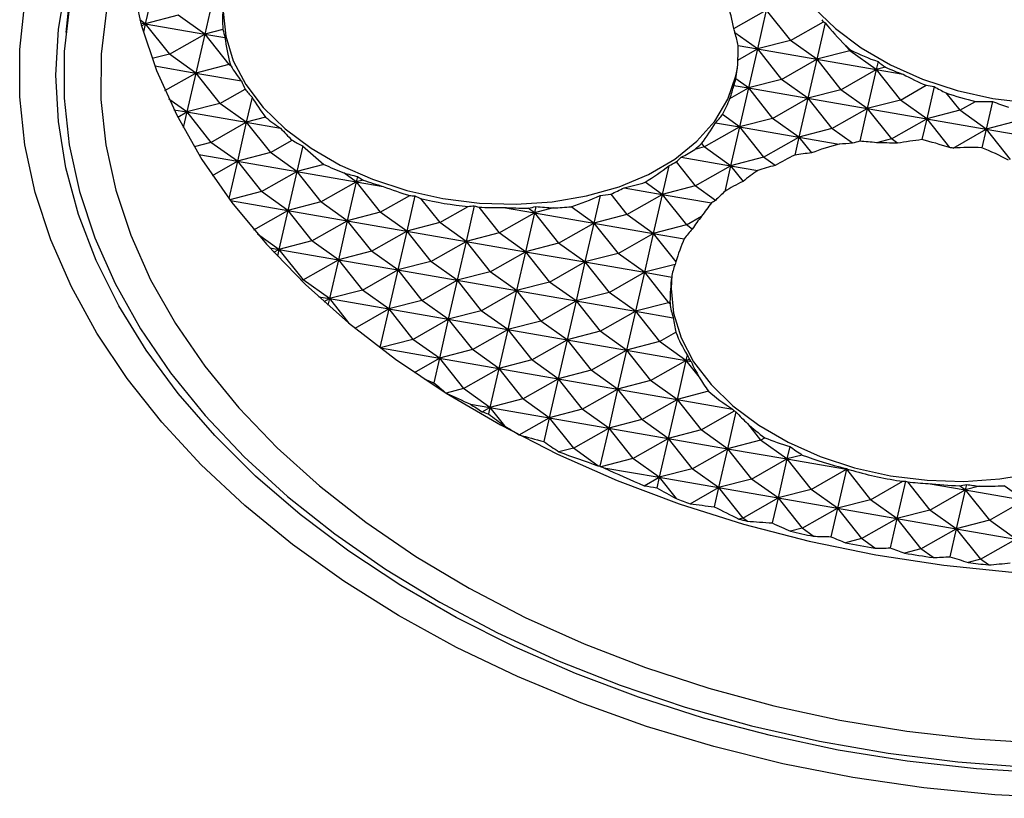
# Model space of a CAD drawing. Header units: millimetres. Extents: x 43 to 173, y 15 to 205.
# Tile 9 of 15: x 139 to 152, y 66 to 77. Entities that reach past the tile are written whole.
import ezdxf

# ---------------------------------------------------------------- set-up
doc = ezdxf.new("R2010")
doc.units = ezdxf.units.MM

msp = doc.modelspace()

# ---------------------------------------------------------------- linework, layer by layer
at = {"color": 7, "linetype": 'Continuous', "lineweight": 25}
for p, q in [((139.6565, 77.6985), (139.5418, 76.6314)), ((140.7355, 77.276), (140.6149, 76.7498)), ((141.5386, 77.1366), (141.418, 76.6105)), ((148.568, 76.6847), (149.0077, 76.9349)), ((149.0077, 76.9349), (148.8871, 76.4087)), ((149.0077, 76.9349), (149.3336, 76.524)), ((140.6149, 76.7498), (140.5427, 76.8013)), ((141.0614, 76.8651), (140.6149, 76.7498)), ((141.418, 76.6105), (141.0614, 76.8651)), ((140.5537, 76.7604), (140.6149, 76.7498)), ((140.5646, 76.7212), (140.6149, 76.7498)), ((140.6149, 76.7498), (140.5889, 76.6365)), ((140.6149, 76.7498), (141.418, 76.6105)), ((140.6149, 76.7498), (140.9408, 76.339)), ((141.6647, 76.6742), (141.418, 76.6105)), ((149.3336, 76.524), (149.7797, 76.7778)), ((149.8029, 76.7611), (149.6902, 76.2694)), ((140.9408, 76.339), (141.418, 76.6105)), ((141.418, 76.6105), (141.2973, 76.0843)), ((141.418, 76.6105), (141.6917, 76.563)), ((141.418, 76.6105), (141.7439, 76.1996)), ((148.8871, 76.4087), (148.5843, 76.625)), ((149.3336, 76.524), (148.8871, 76.4087)), ((149.6902, 76.2694), (149.3336, 76.524)), ((148.6241, 76.2591), (148.8871, 76.4087)), ((148.6266, 76.4539), (148.8871, 76.4087)), ((148.8871, 76.4087), (148.7664, 75.8826)), ((148.8871, 76.4087), (149.6902, 76.2694)), ((148.8871, 76.4087), (149.213, 75.9979)), ((150.1367, 76.3847), (149.6902, 76.2694)), ((150.0794, 76.4569), (150.1367, 76.3847)), ((150.1367, 76.3847), (150.1503, 76.3924)), ((150.4933, 76.13), (150.1367, 76.3847)), ((140.9408, 76.339), (140.7066, 76.2785)), ((141.2973, 76.0843), (140.9408, 76.339)), ((149.213, 75.9979), (149.6902, 76.2694)), ((149.6902, 76.2694), (149.5695, 75.7432)), ((149.6902, 76.2694), (150.4933, 76.13)), ((149.6902, 76.2694), (150.0161, 75.8585)), ((140.743, 76.1805), (141.2973, 76.0843)), ((141.7439, 76.1996), (141.2973, 76.0843)), ((141.7439, 76.1996), (141.7602, 76.2089)), ((141.7739, 76.1782), (141.7439, 76.1996)), ((150.0161, 75.8585), (150.4933, 76.13)), ((150.4933, 76.13), (150.3726, 75.6039)), ((150.5181, 76.2382), (150.4933, 76.13)), ((150.6168, 76.1619), (150.4933, 76.13)), ((150.4933, 76.13), (150.856, 76.0671)), ((150.4933, 76.13), (150.8192, 75.7192)), ((140.8806, 75.8472), (141.2973, 76.0843)), ((141.2973, 76.0843), (141.1767, 75.5582)), ((141.2973, 76.0843), (141.9133, 75.9774)), ((141.2973, 76.0843), (141.6232, 75.6735)), ((148.7664, 75.8826), (148.5948, 76.0052)), ((149.213, 75.9979), (148.7664, 75.8826)), ((149.5695, 75.7432), (149.213, 75.9979)), ((141.6232, 75.6735), (141.9642, 75.8674)), ((148.5166, 75.7404), (148.7664, 75.8826)), ((148.5687, 75.9169), (148.7664, 75.8826)), ((148.7664, 75.8826), (148.6458, 75.3564)), ((148.7664, 75.8826), (149.5695, 75.7432)), ((148.7664, 75.8826), (149.0924, 75.4717)), ((150.0161, 75.8585), (149.5695, 75.7432)), ((150.3726, 75.6039), (150.0161, 75.8585)), ((150.8192, 75.7192), (151.168, 75.9177)), ((151.2757, 75.9007), (151.1757, 75.4645)), ((141.1767, 75.5582), (140.933, 75.7322)), ((142.0575, 75.7577), (141.9798, 75.4188)), ((149.0924, 75.4717), (149.5695, 75.7432)), ((149.5695, 75.7432), (149.4489, 75.2171)), ((149.5695, 75.7432), (150.3726, 75.6039)), ((149.5695, 75.7432), (149.8954, 75.3324)), ((150.8192, 75.7192), (150.3726, 75.6039)), ((151.1757, 75.4645), (150.8192, 75.7192)), ((151.4356, 75.8152), (151.6223, 75.5799)), ((141.0022, 75.5884), (141.1767, 75.5582)), ((141.6232, 75.6735), (141.1767, 75.5582)), ((141.9798, 75.4188), (141.6232, 75.6735)), ((149.8954, 75.3324), (150.3726, 75.6039)), ((150.3726, 75.6039), (150.2715, 75.1628)), ((150.3726, 75.6039), (151.1757, 75.4645)), ((150.3726, 75.6039), (150.6985, 75.193)), ((151.6223, 75.5799), (151.8352, 75.701)), ((152.0646, 75.6992), (151.9788, 75.3252)), ((141.053, 75.4878), (141.1767, 75.5582)), ((141.1767, 75.5582), (141.1281, 75.3461)), ((141.1767, 75.5582), (141.9798, 75.4188)), ((141.1767, 75.5582), (141.5026, 75.1473)), ((142.2408, 75.4862), (141.9798, 75.4188)), ((148.6458, 75.3564), (148.4148, 75.5214)), ((149.0924, 75.4717), (148.6458, 75.3564)), ((149.4489, 75.2171), (149.0924, 75.4717)), ((150.6985, 75.193), (151.1757, 75.4645)), ((151.1757, 75.4645), (151.1114, 75.184)), ((151.6223, 75.5799), (151.1757, 75.4645)), ((151.1757, 75.4645), (151.9788, 75.3252)), ((151.1757, 75.4645), (151.4833, 75.0768)), ((151.9788, 75.3252), (151.6223, 75.5799)), ((141.5026, 75.1473), (141.9798, 75.4188)), ((141.9798, 75.4188), (141.8591, 74.8927)), ((141.9798, 75.4188), (142.4428, 75.3385)), ((141.9798, 75.4188), (142.3057, 75.008)), ((148.1686, 75.0849), (148.6458, 75.3564)), ((148.3204, 75.4129), (148.6458, 75.3564)), ((148.6458, 75.3564), (148.5252, 74.8302)), ((148.6458, 75.3564), (149.4489, 75.2171)), ((148.6458, 75.3564), (148.9717, 74.9456)), ((149.8954, 75.3324), (149.4489, 75.2171)), ((150.1728, 75.1343), (149.8954, 75.3324)), ((151.5317, 75.0708), (151.9788, 75.3252)), ((151.9788, 75.3252), (151.9214, 75.0746)), ((152.4254, 75.4405), (151.9788, 75.3252)), ((151.9788, 75.3252), (152.7819, 75.1859)), ((151.9788, 75.3252), (152.3047, 74.9144)), ((148.9717, 74.9456), (149.4489, 75.2171)), ((149.4489, 75.2171), (149.3934, 74.9752)), ((149.4489, 75.2171), (149.9904, 75.1231)), ((149.4489, 75.2171), (149.6179, 75.004)), ((150.6985, 75.193), (150.4972, 75.1411)), ((150.7811, 75.134), (150.6985, 75.193)), ((141.5026, 75.1473), (141.275, 75.0885)), ((141.8591, 74.8927), (141.5026, 75.1473)), ((142.3057, 75.008), (142.5993, 75.175)), ((142.7419, 75.1007), (142.6622, 74.7533)), ((148.1686, 75.0849), (148.0427, 75.0524)), ((148.1328, 75.13), (148.1686, 75.0849)), ((148.5252, 74.8302), (148.1686, 75.0849)), ((141.3392, 74.9829), (141.8591, 74.8927)), ((142.3057, 75.008), (141.8591, 74.8927)), ((142.6622, 74.7533), (142.3057, 75.008)), ((147.8575, 74.9461), (148.5252, 74.8302)), ((148.9717, 74.9456), (148.5252, 74.8302)), ((149.1265, 74.835), (148.9717, 74.9456)), ((141.5221, 74.7009), (141.8591, 74.8927)), ((141.8591, 74.8927), (141.7439, 74.3901)), ((141.8591, 74.8927), (142.6622, 74.7533)), ((141.8591, 74.8927), (142.1851, 74.4818)), ((143.0298, 74.8482), (142.6622, 74.7533)), ((147.6901, 74.8301), (147.6014, 74.4434)), ((147.7907, 74.883), (148.048, 74.5588)), ((148.048, 74.5588), (148.5252, 74.8302)), ((148.5252, 74.8302), (148.4453, 74.482)), ((148.5252, 74.8302), (148.8923, 74.7666)), ((148.5252, 74.8302), (148.6932, 74.6184)), ((142.1851, 74.4818), (142.6622, 74.7533)), ((142.6622, 74.7533), (142.5416, 74.2272)), ((142.6622, 74.7533), (143.4653, 74.614)), ((142.6622, 74.7533), (142.9881, 74.3425)), ((143.4653, 74.614), (143.2971, 74.7341)), ((143.482, 74.6866), (143.4653, 74.614)), ((142.9881, 74.3425), (143.4653, 74.614)), ((143.4653, 74.614), (143.3447, 74.0878)), ((143.5577, 74.6378), (143.4653, 74.614)), ((143.4653, 74.614), (143.832, 74.5504)), ((143.4653, 74.614), (143.7912, 74.2031)), ((147.0867, 74.5327), (147.6014, 74.4434)), ((147.6014, 74.4434), (147.3714, 74.6077)), ((148.048, 74.5588), (147.6014, 74.4434)), ((148.3221, 74.363), (148.048, 74.5588)), ((142.1851, 74.4818), (141.7579, 74.3715)), ((142.5416, 74.2272), (142.1851, 74.4818)), ((143.7912, 74.2031), (144.1881, 74.4289)), ((144.2569, 74.4245), (144.1478, 73.9485)), ((144.3363, 74.3891), (144.5943, 74.0638)), ((146.7629, 74.4282), (146.6777, 74.0566)), ((146.9064, 74.4466), (147.1242, 74.1719)), ((147.1242, 74.1719), (147.6014, 74.4434)), ((147.6014, 74.4434), (147.4808, 73.9173)), ((147.6014, 74.4434), (148.2678, 74.3278)), ((147.6014, 74.4434), (147.9273, 74.0326)), ((141.7651, 74.3619), (142.5416, 74.2272)), ((142.9881, 74.3425), (142.5416, 74.2272)), ((143.3447, 74.0878), (142.9881, 74.3425)), ((144.5943, 74.0638), (144.9781, 74.2822)), ((145.0609, 74.2891), (144.9509, 73.8091)), ((145.1215, 74.2723), (145.3974, 73.9245)), ((145.4563, 74.2685), (145.8746, 74.196)), ((145.8746, 74.196), (145.7895, 74.2567)), ((145.8942, 74.2812), (145.8746, 74.196)), ((146.1288, 74.2616), (145.8746, 74.196)), ((146.6777, 74.0566), (146.3703, 74.2762)), ((142.0825, 73.966), (142.5416, 74.2272)), ((142.5416, 74.2272), (142.421, 73.701)), ((142.5416, 74.2272), (143.3447, 74.0878)), ((142.5416, 74.2272), (142.8675, 73.8163)), ((143.7912, 74.2031), (143.3447, 74.0878)), ((144.1478, 73.9485), (143.7912, 74.2031)), ((145.3974, 73.9245), (145.8746, 74.196)), ((145.8746, 74.196), (145.754, 73.6698)), ((145.8746, 74.196), (146.6777, 74.0566)), ((145.8746, 74.196), (146.2005, 73.7851)), ((147.1242, 74.1719), (146.6777, 74.0566)), ((147.4808, 73.9173), (147.1242, 74.1719)), ((147.9273, 74.0326), (148.1339, 74.1501)), ((142.8675, 73.8163), (143.3447, 74.0878)), ((143.3447, 74.0878), (143.2241, 73.5617)), ((143.3447, 74.0878), (144.1478, 73.9485)), ((143.3447, 74.0878), (143.6706, 73.677)), ((144.5943, 74.0638), (144.1478, 73.9485)), ((144.9509, 73.8091), (144.5943, 74.0638)), ((146.2005, 73.7851), (146.6777, 74.0566)), ((146.6777, 74.0566), (146.5571, 73.5305)), ((146.6777, 74.0566), (147.4808, 73.9173)), ((146.6777, 74.0566), (147.0036, 73.6458)), ((147.9273, 74.0326), (147.4808, 73.9173)), ((148.0073, 73.9755), (147.9273, 74.0326)), ((142.421, 73.701), (142.1336, 73.9063)), ((143.6706, 73.677), (144.1478, 73.9485)), ((144.1478, 73.9485), (144.0271, 73.4223)), ((144.1478, 73.9485), (144.9509, 73.8091)), ((144.1478, 73.9485), (144.4737, 73.5377)), ((145.3974, 73.9245), (144.9509, 73.8091)), ((145.754, 73.6698), (145.3974, 73.9245)), ((147.0036, 73.6458), (147.4808, 73.9173)), ((147.4808, 73.9173), (147.3602, 73.3911)), ((147.4808, 73.9173), (147.8988, 73.8448)), ((147.4808, 73.9173), (147.7858, 73.5328)), ((142.2965, 73.7226), (142.421, 73.701)), ((142.8675, 73.8163), (142.421, 73.701)), ((143.2241, 73.5617), (142.8675, 73.8163)), ((144.4737, 73.5377), (144.9509, 73.8091)), ((144.9509, 73.8091), (144.8302, 73.283)), ((144.9509, 73.8091), (145.754, 73.6698)), ((144.9509, 73.8091), (145.2768, 73.3983)), ((146.2005, 73.7851), (145.754, 73.6698)), ((146.5571, 73.5305), (146.2005, 73.7851)), ((142.3522, 73.6619), (142.421, 73.701)), ((142.421, 73.701), (142.4002, 73.6105)), ((142.421, 73.701), (143.2241, 73.5617)), ((142.421, 73.701), (142.7469, 73.2902)), ((143.6706, 73.677), (143.2241, 73.5617)), ((144.0271, 73.4223), (143.6706, 73.677)), ((145.2768, 73.3983), (145.754, 73.6698)), ((145.754, 73.6698), (145.6333, 73.1437)), ((145.754, 73.6698), (146.5571, 73.5305)), ((145.754, 73.6698), (146.0799, 73.259)), ((147.0036, 73.6458), (146.5571, 73.5305)), ((147.3602, 73.3911), (147.0036, 73.6458)), ((142.7469, 73.2902), (143.2241, 73.5617)), ((143.2241, 73.5617), (143.1034, 73.0355)), ((143.2241, 73.5617), (144.0271, 73.4223)), ((143.2241, 73.5617), (143.55, 73.1508)), ((144.4737, 73.5377), (144.0271, 73.4223)), ((144.8302, 73.283), (144.4737, 73.5377)), ((146.0799, 73.259), (146.5571, 73.5305)), ((146.5571, 73.5305), (146.4364, 73.0043)), ((146.5571, 73.5305), (147.3602, 73.3911)), ((146.5571, 73.5305), (146.883, 73.1196)), ((147.7744, 73.4981), (147.3602, 73.3911)), ((143.55, 73.1508), (144.0271, 73.4223)), ((144.0271, 73.4223), (143.9065, 72.8962)), ((144.0271, 73.4223), (144.8302, 73.283)), ((144.0271, 73.4223), (144.353, 73.0115)), ((145.2768, 73.3983), (144.8302, 73.283)), ((145.6333, 73.1437), (145.2768, 73.3983)), ((146.883, 73.1196), (147.3602, 73.3911)), ((147.3602, 73.3911), (147.2395, 72.865)), ((147.3602, 73.3911), (147.7295, 73.327)), ((147.3602, 73.3911), (147.6861, 72.9803)), ((142.7469, 73.2902), (142.7217, 73.2837)), ((143.1034, 73.0355), (142.7469, 73.2902)), ((144.353, 73.0115), (144.8302, 73.283)), ((144.8302, 73.283), (144.7096, 72.7568)), ((144.8302, 73.283), (145.6333, 73.1437)), ((144.8302, 73.283), (145.1561, 72.8722)), ((146.0799, 73.259), (145.6333, 73.1437)), ((146.4364, 73.0043), (146.0799, 73.259)), ((142.9585, 73.0607), (143.1034, 73.0355)), ((143.55, 73.1508), (143.1034, 73.0355)), ((143.9065, 72.8962), (143.55, 73.1508)), ((145.1561, 72.8722), (145.6333, 73.1437)), ((145.6333, 73.1437), (145.5127, 72.6175)), ((145.6333, 73.1437), (146.4364, 73.0043)), ((145.6333, 73.1437), (145.9592, 72.7328)), ((146.883, 73.1196), (146.4364, 73.0043)), ((147.2395, 72.865), (146.883, 73.1196)), ((143.0315, 72.9946), (143.1034, 73.0355)), ((143.1034, 73.0355), (143.0834, 72.9483)), ((143.1034, 73.0355), (143.9065, 72.8962)), ((143.1034, 73.0355), (143.3617, 72.7099)), ((144.353, 73.0115), (143.9065, 72.8962)), ((144.7096, 72.7568), (144.353, 73.0115)), ((145.9592, 72.7328), (146.4364, 73.0043)), ((146.4364, 73.0043), (146.3158, 72.4782)), ((146.4364, 73.0043), (147.2395, 72.865)), ((146.4364, 73.0043), (146.7623, 72.5935)), ((147.6861, 72.9803), (147.2395, 72.865)), ((147.6861, 72.9803), (147.7058, 72.9915)), ((147.7071, 72.9653), (147.6861, 72.9803)), ((143.4507, 72.6369), (143.9065, 72.8962)), ((143.9065, 72.8962), (143.7868, 72.3739)), ((143.9065, 72.8962), (144.7096, 72.7568)), ((143.9065, 72.8962), (144.2324, 72.4853)), ((145.1561, 72.8722), (144.7096, 72.7568)), ((145.5127, 72.6175), (145.1561, 72.8722)), ((146.7623, 72.5935), (147.2395, 72.865)), ((147.2395, 72.865), (147.1189, 72.3388)), ((147.2395, 72.865), (147.751, 72.7762)), ((147.2395, 72.865), (147.5654, 72.4541)), ((144.2324, 72.4853), (144.7096, 72.7568)), ((144.7096, 72.7568), (144.589, 72.2307)), ((144.7096, 72.7568), (145.5127, 72.6175)), ((144.7096, 72.7568), (145.0355, 72.346)), ((145.9592, 72.7328), (145.5127, 72.6175)), ((146.3158, 72.4782), (145.9592, 72.7328)), ((145.0355, 72.346), (145.5127, 72.6175)), ((145.5127, 72.6175), (145.392, 72.0913)), ((145.5127, 72.6175), (146.3158, 72.4782)), ((145.5127, 72.6175), (145.8386, 72.2067)), ((146.7623, 72.5935), (146.3158, 72.4782)), ((147.1189, 72.3388), (146.7623, 72.5935)), ((147.5654, 72.4541), (147.7868, 72.5801)), ((144.2324, 72.4853), (143.7904, 72.3712)), ((144.589, 72.2307), (144.2324, 72.4853)), ((145.8386, 72.2067), (146.3158, 72.4782)), ((146.3158, 72.4782), (146.1951, 71.952)), ((146.3158, 72.4782), (147.1189, 72.3388)), ((146.3158, 72.4782), (146.6417, 72.0673)), ((147.5654, 72.4541), (147.1189, 72.3388)), ((147.922, 72.1995), (147.5654, 72.4541)), ((143.7938, 72.3686), (144.589, 72.2307)), ((145.0355, 72.346), (144.589, 72.2307)), ((145.392, 72.0913), (145.0355, 72.346)), ((146.6417, 72.0673), (147.1189, 72.3388)), ((147.1189, 72.3388), (146.9982, 71.8127)), ((147.1189, 72.3388), (147.922, 72.1995)), ((147.1189, 72.3388), (147.4448, 71.928)), ((147.9396, 72.2765), (147.922, 72.1995)), ((144.2526, 72.0393), (144.589, 72.2307)), ((144.589, 72.2307), (144.513, 71.8994)), ((144.589, 72.2307), (145.392, 72.0913)), ((144.589, 72.2307), (144.9149, 71.8199)), ((145.8386, 72.2067), (145.392, 72.0913)), ((146.1951, 71.952), (145.8386, 72.2067)), ((147.4448, 71.928), (147.922, 72.1995)), ((147.922, 72.1995), (147.8013, 71.6733)), ((147.9703, 72.212), (147.922, 72.1995)), ((147.922, 72.1995), (148.101, 71.9738)), ((147.922, 72.1995), (147.9909, 72.1875)), ((144.9149, 71.8199), (145.392, 72.0913)), ((145.392, 72.0913), (145.2714, 71.5652)), ((145.392, 72.0913), (146.1951, 71.952)), ((145.392, 72.0913), (145.718, 71.6805)), ((146.6417, 72.0673), (146.1951, 71.952)), ((146.9982, 71.8127), (146.6417, 72.0673)), ((145.718, 71.6805), (146.1951, 71.952)), ((146.1951, 71.952), (146.0745, 71.4258)), ((146.1951, 71.952), (146.9982, 71.8127)), ((146.1951, 71.952), (146.521, 71.5412)), ((147.4448, 71.928), (146.9982, 71.8127)), ((147.8013, 71.6733), (147.4448, 71.928)), ((144.9149, 71.8199), (144.6813, 71.7595)), ((145.2714, 71.5652), (144.9149, 71.8199)), ((146.521, 71.5412), (146.9982, 71.8127)), ((146.9982, 71.8127), (146.8776, 71.2865)), ((146.9982, 71.8127), (147.8013, 71.6733)), ((146.9982, 71.8127), (147.3241, 71.4018)), ((148.2257, 71.7829), (147.8013, 71.6733)), ((145.0087, 71.6108), (145.2714, 71.5652)), ((145.718, 71.6805), (145.2714, 71.5652)), ((146.0745, 71.4258), (145.718, 71.6805)), ((147.3241, 71.4018), (147.8013, 71.6733)), ((147.8013, 71.6733), (147.6807, 71.1472)), ((147.8013, 71.6733), (148.5516, 71.5432)), ((147.8013, 71.6733), (148.1272, 71.2625)), ((145.1673, 71.506), (145.2714, 71.5652)), ((145.2714, 71.5652), (145.2515, 71.4784)), ((145.2714, 71.5652), (146.0745, 71.4258)), ((145.2714, 71.5652), (145.4701, 71.3147)), ((146.521, 71.5412), (146.0745, 71.4258)), ((146.8776, 71.2865), (146.521, 71.5412)), ((148.1272, 71.2625), (148.5758, 71.5177)), ((148.5977, 71.5046), (148.4838, 71.0078)), ((145.669, 71.1951), (146.0745, 71.4258)), ((146.0745, 71.4258), (146.0007, 71.104)), ((146.0745, 71.4258), (146.8776, 71.2865)), ((146.0745, 71.4258), (146.4004, 71.015)), ((147.3241, 71.4018), (146.8776, 71.2865)), ((147.6807, 71.1472), (147.3241, 71.4018)), ((148.7535, 71.346), (148.9303, 71.1232)), ((146.4004, 71.015), (146.8776, 71.2865)), ((146.8776, 71.2865), (146.7596, 70.772)), ((146.8776, 71.2865), (147.6807, 71.1472)), ((146.8776, 71.2865), (147.2035, 70.8757)), ((148.1272, 71.2625), (147.6807, 71.1472)), ((148.4838, 71.0078), (148.1272, 71.2625)), ((147.2035, 70.8757), (147.6807, 71.1472)), ((147.6807, 71.1472), (147.56, 70.621)), ((147.6807, 71.1472), (148.4838, 71.0078)), ((147.6807, 71.1472), (148.0066, 70.7363)), ((148.9303, 71.1232), (148.4838, 71.0078)), ((148.9303, 71.1232), (148.9863, 71.155)), ((149.2869, 70.8685), (148.9303, 71.1232)), ((146.4004, 71.015), (146.2056, 70.9647)), ((146.7328, 70.7776), (146.4004, 71.015)), ((148.0066, 70.7363), (148.4838, 71.0078)), ((148.4838, 71.0078), (148.3631, 70.4817)), ((148.4838, 71.0078), (149.2869, 70.8685)), ((148.4838, 71.0078), (148.8097, 70.597)), ((149.3258, 71.0383), (149.2869, 70.8685)), ((147.2035, 70.8757), (146.7721, 70.7643)), ((147.56, 70.621), (147.2035, 70.8757)), ((148.8097, 70.597), (149.2869, 70.8685)), ((149.2869, 70.8685), (149.1662, 70.3423)), ((149.4937, 70.9219), (149.2869, 70.8685)), ((149.2869, 70.8685), (150.09, 70.7291)), ((149.2869, 70.8685), (149.6128, 70.4577)), ((146.8118, 70.7508), (147.56, 70.621)), ((148.0066, 70.7363), (147.56, 70.621)), ((148.3631, 70.4817), (148.0066, 70.7363)), ((149.6128, 70.4577), (150.09, 70.7291)), ((150.09, 70.7291), (149.9693, 70.203)), ((150.09, 70.7291), (150.0743, 70.7403)), ((150.0921, 70.7385), (150.09, 70.7291)), ((150.1036, 70.7327), (150.09, 70.7291)), ((150.09, 70.7291), (150.4159, 70.3183)), ((150.09, 70.7291), (150.1777, 70.7139)), ((147.359, 70.5066), (147.56, 70.621)), ((147.56, 70.621), (147.5276, 70.4794)), ((147.56, 70.621), (148.3631, 70.4817)), ((147.56, 70.621), (147.7876, 70.3341)), ((148.8097, 70.597), (148.3631, 70.4817)), ((149.1662, 70.3423), (148.8097, 70.597)), ((150.4159, 70.3183), (150.8539, 70.5675)), ((150.8883, 70.5692), (150.7724, 70.0637)), ((150.9168, 70.5598), (151.219, 70.179)), ((151.1944, 70.5375), (151.6961, 70.4505)), ((147.978, 70.2626), (148.3631, 70.4817)), ((148.3631, 70.4817), (148.304, 70.2238)), ((148.3631, 70.4817), (149.1662, 70.3423)), ((148.3631, 70.4817), (148.689, 70.0708)), ((149.6128, 70.4577), (149.1662, 70.3423)), ((149.9693, 70.203), (149.6128, 70.4577)), ((151.219, 70.179), (151.6961, 70.4505)), ((151.6961, 70.4505), (151.5755, 69.9243)), ((151.6961, 70.4505), (151.6175, 70.5066)), ((151.7132, 70.525), (151.6961, 70.4505)), ((151.8887, 70.5002), (151.6961, 70.4505)), ((151.6961, 70.4505), (152.4992, 70.3111)), ((151.6961, 70.4505), (152.022, 70.0396)), ((152.4992, 70.3111), (152.2243, 70.5075)), ((148.689, 70.0708), (149.1662, 70.3423)), ((149.1662, 70.3423), (149.0886, 70.0037)), ((149.1662, 70.3423), (149.9693, 70.203)), ((149.1662, 70.3423), (149.4921, 69.9315)), ((150.4159, 70.3183), (149.9693, 70.203)), ((150.7724, 70.0637), (150.4159, 70.3183)), ((152.022, 70.0396), (152.4992, 70.3111)), ((149.4921, 69.9315), (149.9693, 70.203)), ((149.9693, 70.203), (149.8811, 69.818)), ((149.9693, 70.203), (150.7724, 70.0637)), ((149.9693, 70.203), (150.2952, 69.7922)), ((151.219, 70.179), (150.7724, 70.0637)), ((151.5755, 69.9243), (151.219, 70.179)), ((148.689, 70.0708), (148.6355, 70.057)), ((148.7475, 70.0291), (148.689, 70.0708)), ((150.2952, 69.7922), (150.7724, 70.0637)), ((150.7724, 70.0637), (150.6813, 69.6663)), ((150.7724, 70.0637), (151.5755, 69.9243)), ((150.7724, 70.0637), (151.0983, 69.6528)), ((152.022, 70.0396), (151.5755, 69.9243)), ((152.3786, 69.785), (152.022, 70.0396)), ((149.4921, 69.9315), (149.3357, 69.8911)), ((149.6412, 69.825), (149.4921, 69.9315)), ((151.0983, 69.6528), (151.5755, 69.9243)), ((151.5755, 69.9243), (151.4893, 69.5482)), ((151.5755, 69.9243), (152.3786, 69.785)), ((151.5755, 69.9243), (151.9014, 69.5135)), ((150.2952, 69.7922), (150.0802, 69.7366)), ((150.4753, 69.6636), (150.2952, 69.7922)), ((151.9014, 69.5135), (152.3786, 69.785)), ((151.0983, 69.6528), (150.8766, 69.5956)), ((151.2617, 69.5361), (151.0983, 69.6528)), ((151.9014, 69.5135), (151.7357, 69.4707)), ((152.0086, 69.4369), (151.9014, 69.5135))]:
    msp.add_line(p, q, dxfattribs=at)
at = {"color": 7, "linetype": 'Continuous', "lineweight": 25, "flags": 128}
for points in [[(152.5966, 83.4564), (151.6555, 83.527), (150.7168, 83.5506), (149.7858, 83.527), (148.8677, 83.4564), (147.9677, 83.3391), (147.0907, 83.1758), (146.2418, 82.9675), (145.4256, 82.7152), (144.6466, 82.4205), (143.9094, 82.0849), (143.2179, 81.7103), (142.5761, 81.2988), (141.9875, 80.8528), (141.4554, 80.3747), (140.9829, 79.8671), (140.5725, 79.333), (140.2265, 78.7753), (139.9469, 78.1972), (139.7353, 77.6018), (139.5927, 76.9925), (139.5201, 76.3727), (139.5179, 75.7458), (139.5859, 75.1155)], [(152.8271, 83.0998), (151.9124, 83.1808), (150.9989, 83.2156), (150.0916, 83.204), (149.1958, 83.1461), (148.3166, 83.0421), (147.4591, 82.8928), (146.6281, 82.6989), (145.8284, 82.4616), (145.0647, 82.1822), (144.3412, 81.8623), (143.6621, 81.5038), (143.0313, 81.1087), (142.4525, 80.6792), (141.9288, 80.2179), (141.4635, 79.7274), (141.059, 79.2104), (140.7177, 78.67), (140.4416, 78.1093), (140.2323, 77.5313), (140.0909, 76.9396), (140.0182, 76.3374), (140.0148, 75.7282), (140.0805, 75.1155)], [(149.1129, 78.4164), (149.1043, 78.2683), (149.1366, 77.9355), (149.2392, 77.604), (149.4099, 77.2805), (149.6454, 76.9716), (149.9407, 76.6837), (150.2899, 76.4224), (150.6859, 76.1933), (151.1205, 76.0009), (151.5851, 75.8491), (152.07, 75.7411), (152.5655, 75.679), (153.0615, 75.6641), (153.5478, 75.6967), (154.0145, 75.7762), (154.4522, 75.9009), (154.8519, 76.0683), (155.2056, 76.275), (155.5059, 76.5167), (155.7468, 76.7886), (155.9234, 77.0851), (156.0321, 77.4002), (156.0517, 77.5012)], [(140.3624, 77.9132), (140.4252, 77.3506), (140.5612, 76.7331), (140.7667, 76.1192), (141.0403, 75.5126), (141.3806, 74.9167), (141.7854, 74.3351), (142.2525, 73.7712), (142.779, 73.2284), (143.362, 72.7097), (143.9979, 72.2182), (144.6831, 71.7569), (145.4134, 71.3284), (146.1847, 70.9352), (146.9924, 70.5797), (147.8318, 70.2639), (148.6979, 69.9897), (149.5857, 69.7587), (150.4899, 69.5723), (151.4053, 69.4315), (152.3264, 69.3372)], [(152.7848, 66.624), (151.8472, 66.682), (150.9109, 66.786), (149.9811, 66.9356), (149.0629, 67.1298), (148.1612, 67.3676), (147.281, 67.6478), (146.4271, 67.9687), (145.6042, 68.3287), (144.8167, 68.7257), (144.069, 69.1577), (143.3651, 69.6221), (142.7089, 70.1166), (142.1039, 70.6384), (141.5536, 71.1846), (141.0608, 71.7523), (140.6282, 72.3384), (140.2583, 72.9396), (139.9531, 73.5528), (139.7142, 74.1744), (139.5429, 74.8012), (139.4401, 75.4297), (139.4065, 76.0565), (139.4422, 76.6782), (139.547, 77.2913)], [(141.6791, 77.0742), (141.6693, 76.9149), (141.7016, 76.5821), (141.8042, 76.2507), (141.9749, 75.9272), (142.2103, 75.6183), (142.5057, 75.3303), (142.8549, 75.0691), (143.2508, 74.8399), (143.6855, 74.6475), (144.1501, 74.4957), (144.635, 74.3877), (145.1305, 74.3256), (145.6265, 74.3108), (146.1127, 74.3434), (146.5795, 74.4229), (147.0172, 74.5476), (147.4169, 74.7149), (147.7705, 74.9216), (148.0709, 75.1633), (148.3118, 75.4352), (148.4884, 75.7318), (148.5971, 76.0468), (148.617, 76.1497)], [(153.0607, 66.2833), (152.0981, 66.3304), (151.1355, 66.4244), (150.1781, 66.5648), (149.2309, 66.7508), (148.2989, 66.9814), (147.3872, 67.2554), (146.5007, 67.5714), (145.644, 67.9276), (144.8217, 68.3221), (144.0382, 68.7529), (143.2977, 69.2177), (142.6042, 69.7139), (141.9613, 70.2389), (141.3724, 70.79), (140.8408, 71.3641), (140.3693, 71.9582), (139.9602, 72.5692), (139.616, 73.1938), (139.3383, 73.8286), (139.1287, 74.4703), (138.9883, 75.1155), (138.9178, 75.7606), (138.9176, 76.4023), (138.9877, 77.0371)], [(139.5859, 75.1155), (139.7239, 74.4851), (139.9312, 73.8583), (140.2064, 73.2385), (140.5481, 72.6292), (140.9544, 72.0338), (141.423, 71.4556), (141.9513, 70.8979), (142.5364, 70.3638), (143.1748, 69.8563), (143.8632, 69.3782), (144.5976, 68.9321), (145.374, 68.5207), (146.1879, 68.1461), (147.0349, 67.8105), (147.9102, 67.5157), (148.8089, 67.2635), (149.7259, 67.0551), (150.6562, 66.8919), (151.5946, 66.7746), (152.5358, 66.704)], [(140.0805, 75.1155), (140.2151, 74.5028), (140.4177, 73.8936), (140.6872, 73.2914), (141.0221, 72.6996), (141.4204, 72.1217), (141.8798, 71.5609), (142.3977, 71.0205), (142.9712, 70.5035), (143.597, 70.013), (144.2714, 69.5517), (144.9907, 69.1223), (145.7506, 68.7271), (146.5469, 68.3686), (147.375, 68.0488), (148.2301, 67.7694), (149.1074, 67.532), (150.0018, 67.3381), (150.9081, 67.1888), (151.8213, 67.0849), (152.736, 67.0269)], [(147.733, 73.3544), (147.7201, 73.1701), (147.7524, 72.8373), (147.855, 72.5058), (148.0258, 72.1824), (148.2612, 71.8735), (148.5565, 71.5855), (148.9057, 71.3243), (149.3017, 71.0951), (149.7364, 70.9027), (150.2009, 70.7509), (150.6859, 70.6429), (151.1814, 70.5808), (151.6773, 70.5659), (152.1636, 70.5986), (152.6303, 70.678), (153.068, 70.8027), (153.4677, 70.9701), (153.8214, 71.1768), (154.1217, 71.4185), (154.3626, 71.6904), (154.5393, 71.9869), (154.648, 72.302), (154.6737, 72.445)]]:
    msp.add_lwpolyline(points, dxfattribs=at)
at = {"color": 7, "linetype": 'Continuous', "lineweight": 25}
for centre, major_axis, ratio, start_param, end_param in [((145.0572, 75.917), (3.2511, -1.5632), 0.6323691, 3.3696193, 3.4941535), ((145.111, 76.328), (3.4867, -0.3136), 0.844362, 0.2268838, 0.344099), ((152.6409, 78.4057), (3.4867, -0.3136), 0.844362, 3.8190626, 3.8298631), ((145.1235, 76.4233), (3.4633, -0.5078), 0.4704767, 3.2961886, 3.3617944), ((145.058, 75.9232), (3.5476, 0.6), 0.6133844, 0.0470781, 0.0750383), ((152.6409, 78.4057), (3.5476, 0.6), 0.6133844, 3.6780176, 3.6888181), ((152.5217, 77.4956), (3.2511, -1.5632), 0.6323691, 4.0800927, 4.2055952), ((145.1699, 76.7778), (3.4867, -0.3136), 0.844362, 3.3203302, 3.4410458), ((145.1637, 76.7302), (3.4633, -0.5078), 0.4704767, 0.1394788, 0.2403879), ((145.1307, 76.4779), (3.4867, -0.3136), 0.844362, 0.0321505, 0.0980146), ((152.6409, 78.4057), (3.4867, -0.3136), 0.844362, 3.9661661, 3.995476), ((152.6213, 78.2558), (3.5476, 0.6), 0.6133844, 3.8436305, 3.9783283), ((145.058, 75.9232), (3.5476, 0.6), 0.6133844, 6.0504426, 6.1634903), ((145.2151, 77.1225), (3.5476, 0.6), 0.6133844, 3.2892003, 3.3041288), ((145.1034, 76.2699), (3.4633, -0.5078), 0.4704767, 3.4974385, 3.6159165), ((152.5418, 77.6491), (3.2511, -1.5632), 0.6323691, 4.3696029, 4.4052926), ((152.5016, 77.3422), (3.4633, -0.5078), 0.4704767, 4.2073277, 4.2874011), ((145.1436, 76.5768), (3.4633, -0.5078), 0.4704767, 6.1882751, 6.2437524), ((152.6606, 78.5556), (3.4867, -0.3136), 0.844362, 4.2459369, 4.3472039), ((145.1896, 76.9277), (3.4867, -0.3136), 0.844362, 3.5744523, 3.6139521), ((145.2151, 77.1225), (3.5476, 0.6), 0.6133844, 3.4621066, 3.5218173), ((145.1503, 76.6278), (3.4867, -0.3136), 0.844362, 6.0848926, 6.1468108), ((152.6017, 78.1059), (3.5476, 0.6), 0.6133844, 4.1953584, 4.2281074), ((152.5619, 77.8025), (3.2511, -1.5632), 0.6323691, 4.619382, 4.6697003), ((145.0773, 76.0705), (3.2511, -1.5632), 0.6323691, 3.9130918, 4.0198916), ((145.058, 75.9232), (3.5476, 0.6), 0.6133844, 5.8351507, 5.9330471), ((152.6606, 78.5556), (3.4867, -0.3136), 0.844362, 4.4302712, 4.5499202), ((152.582, 77.956), (3.5476, 0.6), 0.6133844, 4.3980747, 4.4634158), ((152.582, 77.956), (3.2511, -1.5632), 0.6323691, 4.8546903, 4.9186134), ((145.0833, 76.1165), (3.4633, -0.5078), 0.4704767, 3.8219268, 3.9170173), ((145.1235, 76.4233), (3.4633, -0.5078), 0.4704767, 5.9516566, 6.0284604), ((145.2092, 77.0776), (3.4867, -0.3136), 0.844362, 3.8755531, 3.9455977), ((145.1699, 76.7778), (3.4867, -0.3136), 0.844362, 5.7991098, 5.9101924), ((151.2124, 72.9691), (3.5476, 0.6), 0.6133844, 1.4957476, 1.5886364), ((151.1829, 72.7439), (3.2511, -1.5632), 0.6323691, 1.7774491, 1.8870221), ((145.1955, 76.9726), (3.5476, 0.6), 0.6133844, 3.7937522, 3.8503752), ((145.0974, 76.2239), (3.2511, -1.5632), 0.6323691, 4.2416498, 4.3534335), ((145.1034, 76.2699), (3.4633, -0.5078), 0.4704767, 5.6975345, 5.7909899), ((145.218, 77.1446), (3.2511, -1.5632), 0.6323691, 5.9889548, 6.0385389), ((151.124, 72.2945), (3.4867, -0.3136), 0.844362, 1.9767649, 2.0918715), ((151.2734, 73.4344), (3.4633, -0.5078), 0.4704767, 1.9622732, 2.0182291), ((151.2321, 73.119), (3.5476, 0.6), 0.6133844, 1.7401058, 1.7689634), ((151.1628, 72.5905), (3.2511, -1.5632), 0.6323691, 2.0631232, 2.1313804), ((151.2734, 73.4344), (3.4633, -0.5078), 0.4704767, 1.7819462, 1.8651583), ((151.1044, 72.1446), (3.4867, -0.3136), 0.844362, 1.5241045, 1.5380201), ((151.1928, 72.8192), (3.5476, 0.6), 0.6133844, 1.261693, 1.372259), ((151.203, 72.8973), (3.2511, -1.5632), 0.6323691, 1.5427492, 1.6529675), ((145.1896, 76.9277), (3.4867, -0.3136), 0.844362, 5.6270272, 5.6560703), ((151.2517, 73.2689), (3.5476, 0.6), 0.6133844, 2.0154558, 2.1057514), ((151.1427, 72.437), (3.2511, -1.5632), 0.6323691, 2.3313006, 2.4067303), ((145.0632, 75.963), (3.4633, -0.5078), 0.4704767, 4.1554686, 4.2475458), ((145.0776, 76.0731), (3.5476, 0.6), 0.6133844, 5.3075956, 5.4309691), ((145.218, 77.1446), (3.2511, -1.5632), 0.6323691, 5.8222437, 5.8664563), ((151.2533, 73.281), (3.4633, -0.5078), 0.4704767, 2.2990611, 2.3875841), ((145.1758, 76.8227), (3.5476, 0.6), 0.6133844, 4.054236, 4.1141435), ((145.1175, 76.3774), (3.2511, -1.5632), 0.6323691, 4.505418, 4.5306788), ((151.1437, 72.4444), (3.4867, -0.3136), 0.844362, 2.3461199, 2.4230916), ((145.0632, 75.963), (3.4633, -0.5078), 0.4704767, 4.332714, 4.4187115), ((145.2289, 77.2275), (3.4867, -0.3136), 0.844362, 4.3772473, 4.4859831), ((145.2092, 77.0776), (3.4867, -0.3136), 0.844362, 5.2949561, 5.3549695), ((145.0833, 76.1165), (3.4633, -0.5078), 0.4704767, 5.3964337, 5.5009053), ((151.1226, 72.2836), (3.2511, -1.5632), 0.6323691, 2.6625206, 2.7733473), ((145.1562, 76.6727), (3.5476, 0.6), 0.6133844, 4.3341376, 4.3541271), ((145.1376, 76.5308), (3.2511, -1.5632), 0.6323691, 4.7454016, 4.7695168), ((145.2289, 77.2275), (3.4867, -0.3136), 0.844362, 4.5300878, 4.7164263), ((145.0973, 76.223), (3.5476, 0.6), 0.6133844, 4.973984, 5.0949172), ((145.1979, 76.9912), (3.2511, -1.5632), 0.6323691, 5.4861918, 5.5343851), ((151.2713, 73.4188), (3.5476, 0.6), 0.6133844, 2.3820728, 2.4409843), ((145.1365, 76.5228), (3.5476, 0.6), 0.6133844, 4.5645808, 4.5878079), ((145.1577, 76.6843), (3.2511, -1.5632), 0.6323691, 4.9790825, 4.9969185), ((145.2289, 77.2275), (3.4867, -0.3136), 0.844362, 4.7574894, 4.8532753), ((145.0632, 75.963), (3.4633, -0.5078), 0.4704767, 4.8947395, 4.9920387), ((145.1169, 76.3729), (3.5476, 0.6), 0.6133844, 4.798729, 4.8286996), ((145.1778, 76.8377), (3.2511, -1.5632), 0.6323691, 5.2199742, 5.2912222), ((145.0632, 75.963), (3.4633, -0.5078), 0.4704767, 5.0932574, 5.1672938), ((151.1633, 72.5943), (3.4867, -0.3136), 0.844362, 2.6222212, 2.6944395), ((151.2332, 73.1275), (3.4633, -0.5078), 0.4704767, 2.634294, 2.6636854), ((151.2713, 73.4188), (3.5476, 0.6), 0.6133844, 2.542594, 2.6233353), ((151.2131, 72.9741), (3.4633, -0.5078), 0.4704767, 2.816645, 2.9083317), ((151.1829, 72.7442), (3.4867, -0.3136), 0.844362, 2.8668675, 2.9781147), ((151.193, 72.8206), (3.4633, -0.5078), 0.4704767, 3.0354933, 3.1424367), ((151.1025, 72.1301), (3.2511, -1.5632), 0.6323691, 3.2175437, 3.2334582), ((151.2026, 72.8941), (3.4867, -0.3136), 0.844362, 3.1009725, 3.2148134), ((151.2713, 73.4188), (3.5476, 0.6), 0.6133844, 3.0629679, 3.0748366), ((151.1729, 72.6672), (3.4633, -0.5078), 0.4704767, 3.2681463, 3.3797594), ((151.2222, 73.044), (3.4867, -0.3136), 0.844362, 3.3382951, 3.4050591), ((151.2713, 73.4188), (3.5476, 0.6), 0.6133844, 3.2532136, 3.4031661), ((151.1226, 72.2836), (3.2511, -1.5632), 0.6323691, 3.7944407, 3.8194146), ((151.1528, 72.5137), (3.4633, -0.5078), 0.4704767, 3.6214498, 3.6360183), ((151.2419, 73.1939), (3.4867, -0.3136), 0.844362, 3.5945541, 3.6724714), ((152.6157, 79.085), (12.9233, 2.1858), 0.6133844, 3.9226551, 3.9356238), ((152.3029, 76.6979), (11.8432, -5.6945), 0.6323691, 4.3268983, 4.3442735), ((151.1226, 72.2836), (3.2511, -1.5632), 0.6323691, 3.9119005, 3.9867701), ((152.1823, 75.7772), (12.6163, -1.8498), 0.4704767, 4.1463087, 4.1780962), ((151.1326, 72.3603), (3.4633, -0.5078), 0.4704767, 3.7888053, 3.9429662), ((152.7336, 79.9845), (12.7017, -1.1425), 0.844362, 4.1366319, 4.1521999), ((152.5961, 78.9351), (12.9233, 2.1858), 0.6133844, 4.0003544, 4.0082324), ((152.3231, 76.8513), (11.8432, -5.6945), 0.6323691, 4.399507, 4.4208659), ((151.2615, 73.3438), (3.4867, -0.3136), 0.844362, 3.901502, 3.9123852), ((151.2517, 73.2689), (3.5476, 0.6), 0.6133844, 3.7605397, 3.7697831), ((151.1427, 72.437), (3.2511, -1.5632), 0.6323691, 4.1610577, 4.2278044), ((151.2615, 73.3438), (3.4867, -0.3136), 0.844362, 3.9883753, 4.0797407), ((152.7336, 79.9845), (12.7017, -1.1425), 0.844362, 4.1814368, 4.2003171), ((152.5764, 78.7852), (12.9233, 2.1858), 0.6133844, 4.0484716, 4.0783425), ((152.3432, 77.0048), (11.8432, -5.6945), 0.6323691, 4.4696171, 4.4887808), ((151.2321, 73.119), (3.5476, 0.6), 0.6133844, 3.9278952, 4.0451331), ((152.1622, 75.6237), (12.6163, -1.8498), 0.4704767, 4.290816, 4.3375085), ((151.1628, 72.5905), (3.2511, -1.5632), 0.6323691, 4.4364077, 4.4940962), ((151.1125, 72.2068), (3.4633, -0.5078), 0.4704767, 4.2961314, 4.4775402), ((152.5568, 78.6353), (12.9233, 2.1858), 0.6133844, 4.1441988, 4.1465109), ((152.3633, 77.1582), (11.8432, -5.6945), 0.6323691, 4.5377855, 4.5389132), ((152.1622, 75.6237), (12.6163, -1.8498), 0.4704767, 4.3409483, 4.3444177), ((152.7532, 80.1344), (12.7017, -1.1425), 0.844362, 4.3029535, 4.3509271), ((151.2124, 72.9691), (3.5476, 0.6), 0.6133844, 4.2842305, 4.2894913), ((151.1829, 72.7439), (3.2511, -1.5632), 0.6323691, 4.6807659, 4.6843419), ((151.1125, 72.2068), (3.4633, -0.5078), 0.4704767, 4.4863771, 4.5085964), ((151.2812, 73.4938), (3.4867, -0.3136), 0.844362, 4.4671322, 4.6656971), ((151.1928, 72.8192), (3.5476, 0.6), 0.6133844, 4.5138516, 4.5235459), ((151.203, 72.8973), (3.2511, -1.5632), 0.6323691, 4.9148205, 4.9232421), ((151.2812, 73.4938), (3.4867, -0.3136), 0.844362, 4.683813, 4.7633904), ((151.1125, 72.2068), (3.4633, -0.5078), 0.4704767, 4.8048546, 4.9272357), ((152.5372, 78.4854), (12.9233, 2.1858), 0.6133844, 4.1990816, 4.2131855), ((152.3834, 77.3116), (11.8432, -5.6945), 0.6323691, 4.6044601, 4.6271916), ((151.1731, 72.6692), (3.5476, 0.6), 0.6133844, 4.733926, 4.7610265), ((151.2231, 73.0508), (3.2511, -1.5632), 0.6323691, 5.152301, 5.2047158), ((151.1125, 72.2068), (3.4633, -0.5078), 0.4704767, 5.006751, 5.1072624), ((152.7532, 80.1344), (12.7017, -1.1425), 0.844362, 4.3877626, 4.4039378), ((152.5175, 78.3355), (12.9233, 2.1858), 0.6133844, 4.2520923, 4.2787408), ((152.4035, 77.4651), (11.8432, -5.6945), 0.6323691, 4.6700154, 4.698263), ((152.1421, 75.4703), (12.6163, -1.8498), 0.4704767, 4.5002982, 4.509498), ((152.4979, 78.1856), (12.9233, 2.1858), 0.6133844, 4.3161883, 4.3435016), ((152.4236, 77.6185), (11.8432, -5.6945), 0.6323691, 4.7347761, 4.755448), ((152.1421, 75.4703), (12.6163, -1.8498), 0.4704767, 4.5574832, 4.5821921), ((152.4782, 78.0357), (12.9233, 2.1858), 0.6133844, 4.3888823, 4.40776), ((152.4437, 77.772), (11.8432, -5.6945), 0.6323691, 4.7990346, 4.8154501), ((152.1421, 75.4703), (12.6163, -1.8498), 0.4704767, 4.6174852, 4.6490728), ((152.4586, 77.8857), (12.9233, 2.1858), 0.6133844, 4.4557631, 4.4717888), ((152.4638, 77.9254), (11.8432, -5.6945), 0.6323691, 4.8630634, 4.8789879), ((152.1421, 75.4703), (12.6163, -1.8498), 0.4704767, 4.6810231, 4.7115902), ((152.439, 77.7358), (12.9233, 2.1858), 0.6133844, 4.5182805, 4.5358521), ((152.4839, 78.0789), (11.8432, -5.6945), 0.6323691, 4.9271266, 4.9470873), ((152.1421, 75.4703), (12.6163, -1.8498), 0.4704767, 4.7491225, 4.7707076), ((152.4193, 77.5859), (12.9233, 2.1858), 0.6133844, 4.5773978, 4.600215)]:
    msp.add_ellipse(centre, major_axis=major_axis, ratio=ratio, start_param=start_param, end_param=end_param, dxfattribs=at)

doc.saveas('drawing.dxf')
